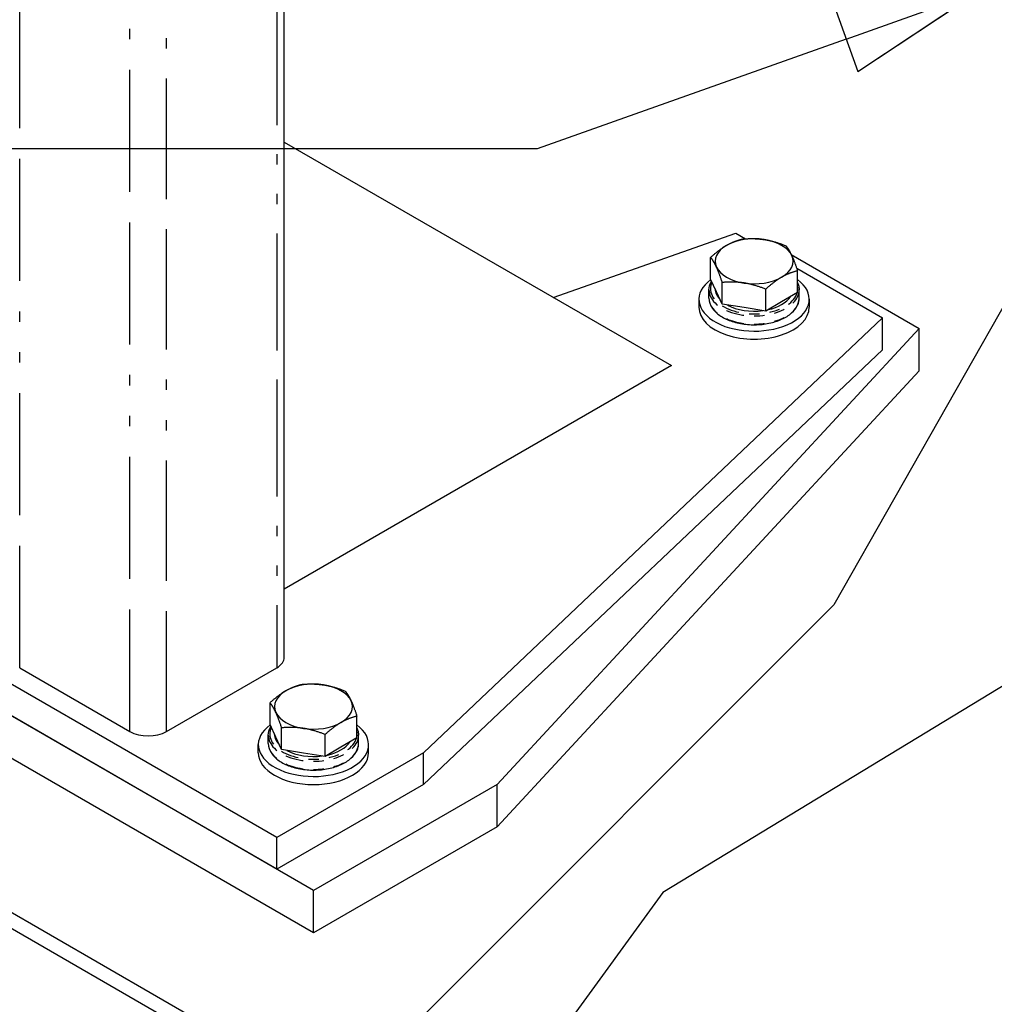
# Model space of a CAD drawing. Header units: inches. Extents: x 3 to 360, y 8 to 227.
# Tile 6 of 98: x 33 to 43, y 112 to 122. Entities that reach past the tile are written whole.
import ezdxf

# ---------------------------------------------------------------- set-up
doc = ezdxf.new("R2010")
doc.units = ezdxf.units.IN
doc.header["$LTSCALE"] = 10.666667
doc.header["$MEASUREMENT"] = 0
doc.linetypes.add('DOUBLE_DASH_DOUBLE_DOT', pattern=[0.74, 0.24, -0.06, 0.24, -0.06, 0.01, -0.06, 0.01, -0.06])
doc.layers.get('0').update_dxf_attribs({"lineweight": 25})
doc.layers.add('DIMEN', color=7, linetype='Continuous', lineweight=25)
doc.layers.add('PHANTOM', color=7, linetype='DOUBLE_DASH_DOUBLE_DOT', lineweight=25)

# ---------------------------------------------------------------- blocks, each defined once
blk = doc.blocks.new('Balloon8')
at = {"layer": 'DIMEN', "linetype": 'Continuous', "lineweight": 25}
for p, q in [((4.04629, 10.81703), (3.71211, 10.61419)), ((3.71211, 10.61419), (2.9517, 9.56764))]:
    blk.add_line(p, q, dxfattribs=at)
blk = doc.blocks.new('Balloon16')
at = {"layer": 'DIMEN', "linetype": 'Continuous', "lineweight": 25}
for p, q in [((4.22546, 11.50601), (3.86641, 10.87362)), ((3.86641, 10.87362), (3.44905, 10.45626))]:
    blk.add_line(p, q, dxfattribs=at)
blk = doc.blocks.new('Balloon17')
at = {"layer": 'DIMEN', "linetype": 'Continuous', "lineweight": 25}
for p, q in [((3.87762, 11.38426), (3.99539, 11.42616)), ((3.8881, 11.35481), (3.99539, 11.42616)), ((3.86715, 11.4137), (3.8881, 11.35481)), ((3.87762, 11.38426), (3.59871, 11.28503)), ((3.59871, 11.28503), (1.96595, 11.28503))]:
    blk.add_line(p, q, dxfattribs=at)
at = {"layer": 'DIMEN', "linetype": 'Continuous', "lineweight": 25, "flags": 128}
blk.add_lwpolyline([(3.8881, 11.35481), (3.99539, 11.42616), (3.86715, 11.4137), (3.8881, 11.35481)], dxfattribs=at)
at = {"layer": 'DIMEN'}
blk.add_solid([(3.8881, 11.35481), (3.99539, 11.42616), (3.86715, 11.4137), (3.8881, 11.35481)], dxfattribs=at)

msp = doc.modelspace()

# ---------------------------------------------------------------- linework, layer by layer
for p, q in [((35.9512, 115.4812), (35.9512, 126.6705)), ((35.9512, 120.44), (39.6787, 118.2879)), ((38.5404, 118.9451), (40.2974, 119.5637)), ((40.2974, 119.5637), (40.3921, 119.509)), ((40.056, 119.12), (40.056, 119.33)), ((40.8326, 119.3568), (42.0652, 118.6451)), ((22.4877, 119.2827), (68.2791, 92.8451)), ((22.3551, 119.2062), (87.8499, 81.3928)), ((40.8844, 119.2248), (41.7116, 118.7472)), ((40.8925, 118.9906), (40.8925, 119.2006)), ((40.112, 118.9992), (40.056, 119.12)), ((40.168, 118.8785), (40.168, 119.0885)), ((40.0397, 118.9385), (40.0397, 119.0173)), ((40.168, 118.8785), (40.112, 118.9992)), ((40.5863, 118.8138), (40.5863, 119.0238)), ((40.8925, 118.9906), (40.7394, 118.9022)), ((40.9087, 118.9385), (40.9087, 119.0173)), ((39.9432, 118.9268), (39.9432, 118.8493)), ((40.3772, 118.8461), (40.168, 118.8785)), ((40.7394, 118.9022), (40.5863, 118.8138)), ((41.0052, 118.9268), (41.0052, 118.8493)), ((40.5863, 118.8138), (40.3772, 118.8461)), ((41.7116, 118.7472), (37.2922, 114.5627)), ((41.7116, 118.441), (41.7116, 118.7472)), ((42.0652, 118.6451), (37.9993, 114.2565)), ((42.0652, 118.2369), (42.0652, 118.6451)), ((41.7116, 118.441), (37.2922, 114.2565)), ((39.6787, 118.2879), (35.9512, 116.1359)), ((42.0652, 118.2369), (37.9993, 113.8482)), ((35.878, 113.7462), (31.6354, 116.1956)), ((36.2316, 113.2358), (31.2818, 116.0936)), ((35.878, 113.44), (31.6354, 115.8895)), ((36.2316, 112.8276), (31.2818, 115.6853)), ((33.4031, 115.3792), (34.4638, 114.7668)), ((34.8174, 114.7668), (35.878, 115.3792)), ((35.8133, 114.8334), (35.8133, 115.0434)), ((36.6498, 114.704), (36.6498, 114.914)), ((35.8693, 114.7126), (35.8133, 114.8334)), ((35.9254, 114.5919), (35.9254, 114.8019)), ((35.7971, 114.6519), (35.7971, 114.7306)), ((35.9254, 114.5919), (35.8693, 114.7126)), ((36.3436, 114.5272), (36.3436, 114.7372)), ((36.6498, 114.704), (36.4967, 114.6156)), ((36.6661, 114.6519), (36.6661, 114.7306)), ((35.7006, 114.5627), (35.7006, 114.6402)), ((36.1345, 114.5595), (35.9254, 114.5919)), ((36.4967, 114.6156), (36.3436, 114.5272)), ((36.7626, 114.5627), (36.7626, 114.6402)), ((37.2922, 114.5627), (35.878, 113.7462)), ((36.3436, 114.5272), (36.1345, 114.5595)), ((37.2922, 114.2565), (37.2922, 114.5627)), ((37.2922, 114.2565), (35.878, 113.44)), ((37.9993, 114.2565), (36.2316, 113.2358)), ((37.9993, 113.8482), (37.9993, 114.2565)), ((37.9993, 113.8482), (36.2316, 112.8276)), ((35.878, 113.44), (35.878, 113.7462)), ((36.2316, 112.8276), (36.2316, 113.2358))]:
    msp.add_line(p, q)
for centre, major_axis, start_param, end_param in [((40.4742, 119.2926), (-0.375, 0), 4.45059, 5.497787), ((40.4742, 119.2926), (-0.375, 0), 5.497787, 6.544985), ((40.4742, 119.2926), (0.375, 0), 0.261799, 1.308997), ((40.4742, 119.2926), (0.375, 0), 5.497787, 6.544985), ((40.4742, 119.2926), (-0.375, 0), 0.261799, 1.308997), ((40.4742, 119.2926), (0.375, 0), 4.45059, 5.497787), ((40.4742, 118.9268), (-0.531, 0), 5.614924, 10.08854), ((40.4742, 119.0289), (-0.375, 0), 0.010029, 0.513569), ((40.4742, 119.0289), (0.375, 0), 5.079699, 5.915876), ((40.4742, 118.8493), (-0.531, 0), 0, 3.141593), ((40.4742, 119.0289), (0.375, 0), 3.960604, 4.940575), ((35.7012, 115.4812), (0.25, 0), 5.497787, 6.283185), ((36.2316, 115.006), (-0.375, 0), 5.497787, 6.544985), ((36.2316, 115.006), (-0.375, 0), 4.45059, 5.497787), ((36.2316, 115.006), (0.375, 0), 0.261799, 1.308997), ((36.2316, 115.006), (0.375, 0), 5.497787, 6.544985), ((36.2316, 115.006), (-0.375, 0), 0.261799, 1.308997), ((36.2316, 114.6402), (0.531, 0), 2.473332, 6.946947), ((36.2316, 115.006), (0.375, 0), 4.45059, 5.497787), ((34.6406, 114.8688), (0.25, 0), 3.926991, 5.497787), ((36.2316, 114.7423), (-0.375, 0), 0.010029, 0.513569), ((36.2316, 114.7423), (0.375, 0), 3.960604, 4.940575), ((36.2316, 114.7423), (0.375, 0), 5.079699, 5.915876), ((36.2316, 114.5627), (0.531, 0), 3.141593, 6.283185)]:
    msp.add_ellipse(centre, major_axis=major_axis, ratio=0.57735, start_param=start_param, end_param=end_param)
for points in [[(40.3621, 119.5068), (40.4742, 119.5168), (40.5713, 119.5017)], [(40.056, 119.33), (40.138, 119.4047), (40.209, 119.4457)], [(40.209, 119.4457), (40.2801, 119.4867), (40.3621, 119.5068)], [(40.5713, 119.5017), (40.6683, 119.4867), (40.7804, 119.442)], [(40.7804, 119.442), (40.8104, 119.4047), (40.8364, 119.3487)], [(40.112, 119.2366), (40.086, 119.2926), (40.056, 119.33)], [(40.8364, 119.3487), (40.8624, 119.2926), (40.8925, 119.2006)], [(40.168, 119.0885), (40.138, 119.1805), (40.112, 119.2366)], [(40.7394, 119.1395), (40.6683, 119.0985), (40.5863, 119.0238)], [(40.8925, 119.2006), (40.8104, 119.1805), (40.7394, 119.1395)], [(40.3772, 119.0835), (40.2801, 119.0985), (40.168, 119.0885)], [(40.5863, 119.0238), (40.4742, 119.0685), (40.3772, 119.0835)], [(35.8133, 115.0434), (35.8954, 115.1181), (35.9664, 115.1591)], [(35.9664, 115.1591), (36.0375, 115.2001), (36.1195, 115.2201)], [(36.1195, 115.2201), (36.2316, 115.2302), (36.3286, 115.2151)], [(36.3286, 115.2151), (36.4257, 115.2001), (36.5378, 115.1554)], [(36.5378, 115.1554), (36.5678, 115.1181), (36.5938, 115.062)], [(36.5938, 115.062), (36.6198, 115.006), (36.6498, 114.914)], [(35.8693, 114.95), (35.8433, 115.006), (35.8133, 115.0434)], [(35.9254, 114.8019), (35.8954, 114.8939), (35.8693, 114.95)], [(36.6498, 114.914), (36.5678, 114.8939), (36.4967, 114.8529)], [(36.1345, 114.7969), (36.0375, 114.8119), (35.9254, 114.8019)], [(36.3436, 114.7372), (36.2316, 114.7819), (36.1345, 114.7969)], [(36.4967, 114.8529), (36.4257, 114.8119), (36.3436, 114.7372)]]:
    msp.add_rational_spline(points, [1, 1.0379548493, 1], degree=2)
for points, knots in [([(40.0397, 119.0173), (40.0397, 119.044), (40.0468, 119.0708), (40.0615, 119.0981), (40.0627, 119.1003), (40.064, 119.1026)], [3.9269908, 3.9269908, 3.9269908, 3.9269908, 4.227616, 4.227616, 4.2546034, 4.2546034, 4.2546034, 4.2546034]), ([(40.8925, 119.0873), (40.8977, 119.0764), (40.9016, 119.0651), (40.9073, 119.0417), (40.9087, 119.0295), (40.9087, 119.0173)], [0.5185741, 0.5185741, 0.5185741, 0.5185741, 0.6481951, 0.6481951, 0.7853982, 0.7853982, 0.7853982, 0.7853982]), ([(40.0397, 118.9385), (40.0397, 118.9117), (40.0468, 118.885), (40.0743, 118.8338), (40.0951, 118.8094), (40.149, 118.7653), (40.1823, 118.7457), (40.2579, 118.7137), (40.3, 118.7013), (40.3887, 118.6851), (40.4351, 118.6812), (40.5278, 118.6821), (40.5739, 118.6869), (40.6614, 118.7048), (40.7028, 118.7179), (40.7766, 118.7514), (40.809, 118.7718), (40.8613, 118.8179), (40.8813, 118.8437), (40.9036, 118.8929), (40.9087, 118.9157), (40.9087, 118.9385)], [2.356194, 2.356194, 2.356194, 2.356194, 2.65682, 2.65682, 2.969667, 2.969667, 3.293972, 3.293972, 3.619414, 3.619414, 3.943925, 3.943925, 4.268062, 4.268062, 4.592656, 4.592656, 4.918167, 4.918167, 5.241908, 5.241908, 5.497787, 5.497787, 5.497787, 5.497787]), ([(35.7971, 114.7306), (35.7971, 114.7574), (35.8041, 114.7842), (35.8188, 114.8115), (35.8201, 114.8137), (35.8214, 114.816)], [3.9269908, 3.9269908, 3.9269908, 3.9269908, 4.227616, 4.227616, 4.2546034, 4.2546034, 4.2546034, 4.2546034]), ([(36.6498, 114.8007), (36.655, 114.7898), (36.659, 114.7785), (36.6646, 114.7551), (36.6661, 114.7429), (36.6661, 114.7306)], [0.5185741, 0.5185741, 0.5185741, 0.5185741, 0.6481951, 0.6481951, 0.7853982, 0.7853982, 0.7853982, 0.7853982]), ([(35.7971, 114.6519), (35.7971, 114.6251), (35.8041, 114.5983), (35.8316, 114.5472), (35.8525, 114.5228), (35.9063, 114.4787), (35.9397, 114.4591), (36.0152, 114.4271), (36.0574, 114.4147), (36.146, 114.3985), (36.1925, 114.3946), (36.2851, 114.3955), (36.3313, 114.4003), (36.4188, 114.4182), (36.4601, 114.4313), (36.5339, 114.4648), (36.5664, 114.4851), (36.6187, 114.5313), (36.6387, 114.5571), (36.661, 114.6063), (36.6661, 114.6291), (36.6661, 114.6519)], [2.356194, 2.356194, 2.356194, 2.356194, 2.65682, 2.65682, 2.969667, 2.969667, 3.293972, 3.293972, 3.619414, 3.619414, 3.943925, 3.943925, 4.268062, 4.268062, 4.592656, 4.592656, 4.918167, 4.918167, 5.241908, 5.241908, 5.497787, 5.497787, 5.497787, 5.497787])]:
    msp.add_open_spline(points, degree=3, knots=knots)
at = {"layer": 'PHANTOM', "ltscale": 0.459008}
for p, q in [((33.4031, 115.3792), (33.4031, 130.1704)), ((34.4638, 114.7668), (34.4638, 129.558))]:
    msp.add_line(p, q, dxfattribs=at)
at = {"layer": 'PHANTOM', "ltscale": 0.452673}
msp.add_line((34.8174, 114.7668), (34.8174, 129.3539), dxfattribs=at)
at = {"layer": 'PHANTOM', "ltscale": 0.439637}
msp.add_line((35.878, 126.7128), (35.878, 115.3792), dxfattribs=at)
at = {"layer": 'PHANTOM', "ltscale": 0.067791}
for centre in [(40.4742, 119.0289), (36.2316, 114.7423)]:
    msp.add_ellipse(centre, major_axis=(0.4202, 0), ratio=0.57735, start_param=2.876141, end_param=6.115048, dxfattribs=at)
at = {"layer": 'PHANTOM', "ltscale": 0.003983}
for centre, major_axis in [((40.4742, 119.0289), (0.4202, 0)), ((36.2316, 114.7423), (0.4203, 0))]:
    msp.add_ellipse(centre, major_axis=major_axis, ratio=0.57735, start_param=6.185785, end_param=6.380586, dxfattribs=at)
at = {"layer": 'PHANTOM', "ltscale": 0.067984}
for centre, major_axis, start_param, end_param in [((40.4742, 119.0173), (-0.4345, 0), 0, 3.141593), ((40.4742, 118.9385), (0.4345, 0), 3.141593, 6.283185), ((36.2316, 114.7306), (-0.4345, 0), 0, 3.141593), ((36.2316, 114.6519), (0.4345, 0), 3.141593, 6.283185)]:
    msp.add_ellipse(centre, major_axis=major_axis, ratio=0.57735, start_param=start_param, end_param=end_param, dxfattribs=at)

# ---------------------------------------------------------------- block references
at = {"layer": 'DIMEN', "xscale": 10.66666666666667, "yscale": 10.66666666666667, "zscale": 10.66666666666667}
for name in ['Balloon16', 'Balloon17', 'Balloon8']:
    msp.add_blockref(name, (0, 0), dxfattribs=at)

doc.saveas('drawing.dxf')
